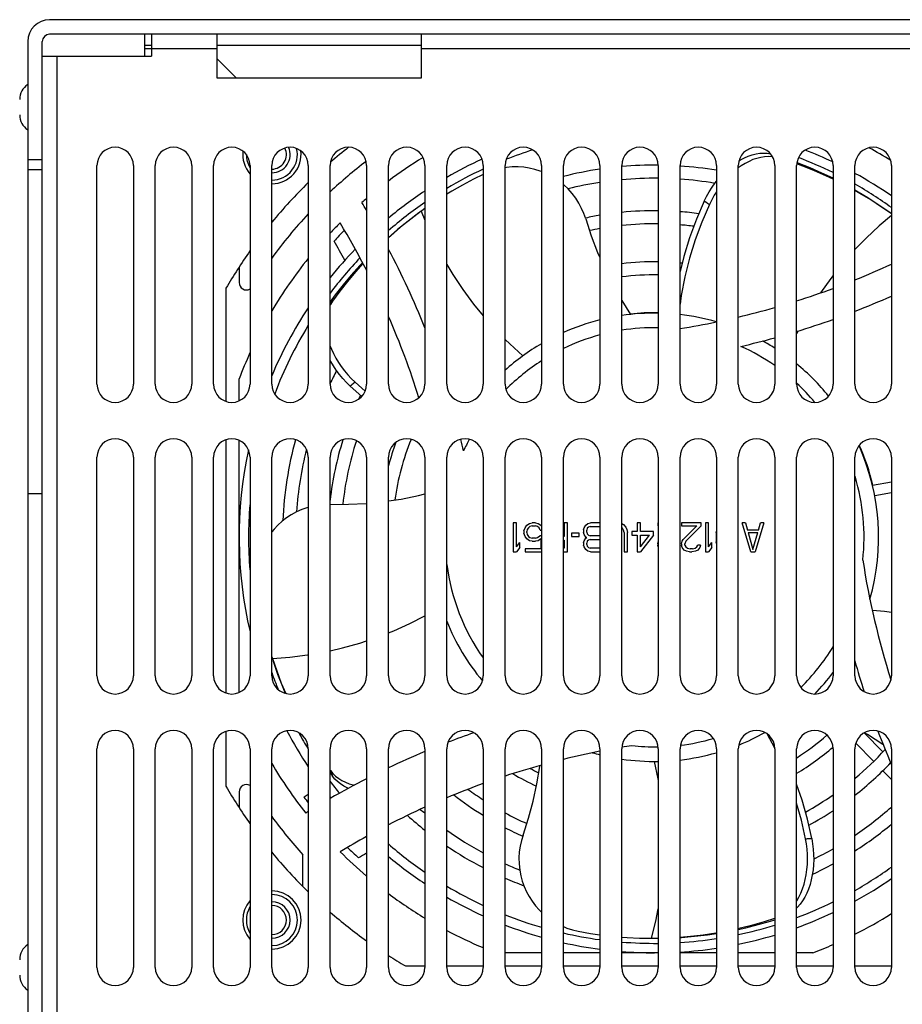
# Model space of a CAD drawing. Header units: millimetres. Extents: x 967 to 2466, y -778 to 1158.
# Tile 3 of 68: x 1471 to 1592, y -553 to -418. Entities that reach past the tile are written whole.
import ezdxf

# ---------------------------------------------------------------- set-up
doc = ezdxf.new("R2010")
doc.units = ezdxf.units.MM
doc.header["$LTSCALE"] = 30.734
doc.layers.get('0').update_dxf_attribs({"linetype": 'CONTINUOUS'})

msp = doc.modelspace()

# ---------------------------------------------------------------- linework, layer by layer
for p, q in [((1949.47, -417.73), (1475.47, -417.73)), ((1949.47, -419.73), (1475.47, -419.73)), ((1488.47, -419.73), (1488.47, -422.73)), ((1489.47, -419.73), (1489.47, -422.73)), ((1498.47, -425.73), (1498.47, -419.73)), ((1526.47, -419.73), (1526.47, -425.73)), ((1472.47, -420.73), (1472.47, -554.73)), ((1474.47, -554.73), (1474.47, -420.73)), ((1488.47, -421.23), (1489.47, -421.23)), ((1498.47, -421.23), (1526.47, -421.23)), ((1474.47, -422.73), (1489.47, -422.73)), ((1476.47, -422.73), (1476.47, -554.73)), ((1489.47, -421.73), (1488.47, -421.73)), ((1498.47, -421.73), (1489.47, -421.73)), ((1898.47, -421.73), (1526.47, -421.73)), ((1501.11, -425.73), (1498.47, -423.09)), ((1526.47, -425.73), (1498.47, -425.73)), ((1472.47, -436.9), (1474.47, -436.9)), ((1578.81, -437.82), (1577.98, -437.51)), ((1474.47, -438.32), (1472.47, -438.32)), ((1481.97, -467.73), (1481.97, -437.73)), ((1486.97, -437.73), (1486.97, -467.73)), ((1489.97, -467.73), (1489.97, -437.73)), ((1494.97, -437.73), (1494.97, -467.73)), ((1497.97, -467.73), (1497.97, -437.73)), ((1502.97, -437.73), (1502.97, -467.73)), ((1505.97, -467.73), (1505.97, -437.73)), ((1510.97, -437.73), (1510.97, -467.73)), ((1513.97, -467.73), (1513.97, -437.73)), ((1518.97, -437.73), (1518.97, -467.73)), ((1521.97, -467.73), (1521.97, -437.73)), ((1526.97, -437.73), (1526.97, -467.73)), ((1529.97, -467.73), (1529.97, -437.73)), ((1534.97, -437.73), (1534.97, -467.73)), ((1537.97, -467.73), (1537.97, -437.73)), ((1542.97, -437.73), (1542.97, -467.73)), ((1545.97, -467.73), (1545.97, -437.73)), ((1550.97, -437.73), (1550.97, -467.73)), ((1553.97, -467.73), (1553.97, -437.73)), ((1558.97, -437.73), (1558.97, -467.73)), ((1561.97, -467.73), (1561.97, -437.73)), ((1566.97, -437.73), (1566.97, -467.73)), ((1569.97, -467.73), (1569.97, -437.73)), ((1570.37, -437.78), (1569.97, -438.07)), ((1574.97, -437.73), (1574.97, -467.73)), ((1577.97, -467.73), (1577.97, -437.73)), ((1582.97, -437.73), (1582.97, -467.73)), ((1585.97, -467.73), (1585.97, -437.73)), ((1590.97, -437.73), (1590.97, -467.73)), ((1526.53, -443.95), (1526.46, -444)), ((1526.46, -444), (1526.97, -445.24)), ((1526.97, -443.64), (1526.53, -443.95)), ((1501.47, -451.67), (1501.47, -453.8)), ((1499.67, -454.58), (1499.67, -470.1)), ((1514.66, -455.48), (1513.97, -456.42)), ((1514.3, -456.34), (1513.97, -456.6)), ((1553.97, -456.25), (1555.17, -458.16)), ((1578.17, -460.41), (1577.97, -460.82)), ((1501.47, -470.02), (1501.47, -467.01)), ((1516.73, -467.99), (1518.33, -469.4)), ((1517.39, -467.46), (1518.78, -468.68)), ((1499.67, -475.36), (1499.67, -510.1)), ((1501.47, -510.02), (1501.47, -475.44)), ((1481.97, -507.73), (1481.97, -477.73)), ((1486.97, -477.73), (1486.97, -507.73)), ((1489.97, -507.73), (1489.97, -477.73)), ((1494.97, -477.73), (1494.97, -507.73)), ((1497.97, -507.73), (1497.97, -477.73)), ((1502.97, -477.73), (1502.97, -507.73)), ((1505.97, -507.73), (1505.97, -477.73)), ((1510.97, -477.73), (1510.97, -507.73)), ((1513.97, -507.73), (1513.97, -477.73)), ((1518.97, -477.73), (1518.97, -507.73)), ((1521.97, -507.73), (1521.97, -477.73)), ((1526.97, -477.73), (1526.97, -507.73)), ((1529.97, -507.73), (1529.97, -477.73)), ((1534.97, -477.73), (1534.97, -507.73)), ((1537.97, -507.73), (1537.97, -477.73)), ((1542.97, -477.73), (1542.97, -507.73)), ((1545.97, -507.73), (1545.97, -477.73)), ((1550.97, -477.73), (1550.97, -507.73)), ((1553.97, -507.73), (1553.97, -477.73)), ((1558.97, -477.73), (1558.97, -507.73)), ((1561.97, -507.73), (1561.97, -477.73)), ((1566.97, -477.73), (1566.97, -507.73)), ((1569.97, -507.73), (1569.97, -477.73)), ((1574.97, -477.73), (1574.97, -507.73)), ((1577.97, -507.73), (1577.97, -477.73)), ((1582.97, -477.73), (1582.97, -507.73)), ((1585.97, -507.73), (1585.97, -477.73)), ((1590.97, -477.73), (1590.97, -507.73)), ((1590.97, -481.15), (1588.38, -481.61)), ((1472.47, -482.73), (1474.47, -482.73)), ((1590.97, -482.64), (1588.69, -483.04)), ((1514.02, -484.21), (1513.97, -484.21)), ((1539.08, -486.73), (1539.08, -490.73)), ((1539.53, -486.73), (1539.08, -486.73)), ((1539.53, -490.05), (1539.53, -486.73)), ((1540.56, -487.84), (1540.71, -487.41)), ((1540.71, -487.41), (1540.94, -487.07)), ((1540.94, -487.07), (1541.31, -486.82)), ((1541.16, -487.41), (1541.01, -487.67)), ((1541.38, -487.24), (1541.16, -487.41)), ((1541.31, -486.82), (1541.68, -486.73)), ((1541.68, -487.16), (1541.38, -487.24)), ((1542.12, -486.73), (1541.68, -486.73)), ((1541.68, -487.16), (1542.12, -487.16)), ((1542.12, -486.73), (1542.5, -486.82)), ((1542.42, -487.24), (1542.12, -487.16)), ((1542.64, -487.41), (1542.42, -487.24)), ((1542.5, -486.82), (1542.87, -487.07)), ((1542.79, -487.75), (1542.64, -487.41)), ((1542.87, -487.07), (1542.97, -487.22)), ((1546.06, -486.73), (1546.06, -488.6)), ((1546.51, -486.73), (1546.06, -486.73)), ((1546.51, -490.73), (1546.51, -486.73)), ((1548.73, -487.67), (1548.81, -487.41)), ((1548.81, -487.41), (1549.03, -487.07)), ((1549.03, -487.07), (1549.33, -486.82)), ((1549.25, -487.5), (1549.18, -487.75)), ((1549.4, -487.33), (1549.25, -487.5)), ((1549.33, -486.82), (1549.7, -486.73)), ((1549.63, -487.24), (1549.4, -487.33)), ((1549.63, -487.24), (1550.97, -487.24)), ((1550.97, -486.73), (1549.7, -486.73)), ((1553.97, -486.83), (1554.23, -486.99)), ((1554.08, -487.5), (1553.97, -487.41)), ((1554.23, -487.75), (1554.08, -487.5)), ((1554.23, -486.99), (1554.53, -487.33)), ((1554.53, -487.33), (1554.68, -487.67)), ((1556.09, -486.73), (1556.09, -487.92)), ((1556.53, -486.73), (1556.09, -486.73)), ((1556.53, -487.92), (1556.53, -486.73)), ((1558.91, -486.73), (1558.91, -487.16)), ((1558.97, -486.73), (1558.91, -486.73)), ((1558.91, -487.16), (1558.97, -487.16)), ((1562.18, -486.73), (1562.18, -487.16)), ((1564.85, -486.73), (1562.18, -486.73)), ((1562.18, -487.16), (1564.26, -487.16)), ((1562.4, -489.03), (1564.26, -487.16)), ((1564.85, -487.16), (1562.77, -489.28)), ((1564.85, -487.16), (1564.85, -486.73)), ((1565.45, -486.73), (1565.45, -490.73)), ((1565.89, -486.73), (1565.45, -486.73)), ((1565.89, -490.05), (1565.89, -486.73)), ((1571.68, -490.73), (1570.5, -486.73)), ((1570.94, -486.73), (1570.5, -486.73)), ((1570.94, -486.73), (1571.24, -487.75)), ((1573.47, -486.73), (1572.28, -490.73)), ((1572.72, -487.75), (1573.02, -486.73)), ((1573.47, -486.73), (1573.02, -486.73)), ((1540.56, -487.84), (1540.56, -488.18)), ((1540.71, -488.6), (1540.56, -488.18)), ((1540.94, -488.94), (1540.71, -488.6)), ((1541.01, -487.67), (1540.94, -487.92)), ((1540.94, -488.09), (1540.94, -487.92)), ((1540.94, -488.09), (1541.01, -488.35)), ((1541.01, -488.35), (1541.16, -488.6)), ((1541.16, -488.6), (1541.38, -488.77)), ((1541.38, -488.77), (1541.68, -488.86)), ((1542.12, -488.86), (1541.68, -488.86)), ((1542.12, -488.86), (1542.42, -488.77)), ((1542.42, -488.77), (1542.72, -488.52)), ((1542.97, -488.52), (1542.72, -488.52)), ((1542.79, -487.75), (1542.97, -487.75)), ((1546.06, -488.6), (1545.97, -488.6)), ((1547.1, -488.18), (1547.1, -488.6)), ((1548.14, -488.18), (1547.1, -488.18)), ((1547.1, -488.6), (1548.14, -488.6)), ((1548.14, -488.6), (1548.14, -488.18)), ((1548.73, -487.67), (1548.73, -488.09)), ((1548.81, -488.35), (1548.73, -488.09)), ((1549.03, -488.69), (1548.81, -488.35)), ((1548.81, -489.2), (1549.03, -488.86)), ((1549.18, -488.77), (1549.03, -488.69)), ((1549.03, -488.86), (1549.18, -488.77)), ((1549.18, -488.01), (1549.18, -487.75)), ((1549.18, -488.01), (1549.25, -488.26)), ((1549.25, -488.26), (1549.4, -488.43)), ((1549.4, -488.43), (1549.63, -488.52)), ((1550.97, -488.52), (1549.63, -488.52)), ((1554.31, -488.09), (1554.23, -487.75)), ((1554.31, -488.09), (1554.31, -490.73)), ((1554.68, -487.67), (1554.75, -488.09)), ((1554.75, -490.73), (1554.75, -488.09)), ((1555.34, -487.92), (1555.34, -488.43)), ((1556.09, -487.92), (1555.34, -487.92)), ((1555.34, -488.43), (1556.09, -488.43)), ((1556.09, -488.43), (1556.09, -490.73)), ((1558.32, -487.92), (1556.53, -487.92)), ((1558.32, -488.43), (1556.53, -490.73)), ((1556.53, -490.05), (1557.8, -488.43)), ((1556.53, -490.05), (1556.53, -488.43)), ((1556.53, -488.43), (1557.8, -488.43)), ((1558.32, -488.43), (1558.32, -487.92)), ((1566.93, -488.09), (1566.97, -487.89)), ((1566.93, -488.09), (1566.93, -489.37)), ((1572.72, -487.75), (1571.24, -487.75)), ((1571.31, -488.09), (1571.98, -490.39)), ((1571.31, -488.09), (1572.65, -488.09)), ((1571.98, -490.39), (1572.65, -488.09)), ((1539.53, -490.05), (1539.97, -489.45)), ((1539.97, -490.13), (1539.53, -490.73)), ((1539.97, -490.13), (1539.97, -489.45)), ((1541.31, -489.2), (1540.94, -488.94)), ((1541.68, -489.28), (1541.31, -489.2)), ((1541.68, -489.28), (1542.12, -489.28)), ((1542.5, -489.2), (1542.12, -489.28)), ((1542.87, -488.94), (1542.5, -489.2)), ((1542.87, -488.94), (1542.87, -490.31)), ((1545.97, -489.11), (1546.06, -489.11)), ((1546.06, -490.22), (1545.97, -490.22)), ((1546.06, -489.11), (1546.06, -490.22)), ((1548.73, -489.45), (1548.81, -489.2)), ((1548.73, -489.45), (1548.73, -489.79)), ((1548.81, -490.05), (1548.73, -489.79)), ((1549.03, -490.39), (1548.81, -490.05)), ((1549.25, -489.28), (1549.18, -489.54)), ((1549.18, -489.71), (1549.18, -489.54)), ((1549.18, -489.71), (1549.25, -489.96)), ((1549.4, -489.11), (1549.25, -489.28)), ((1549.25, -489.96), (1549.4, -490.13)), ((1549.63, -489.03), (1549.4, -489.11)), ((1549.4, -490.13), (1549.63, -490.22)), ((1549.63, -489.03), (1550.97, -489.03)), ((1550.97, -490.22), (1549.63, -490.22)), ((1558.91, -489.62), (1558.97, -489.36)), ((1558.91, -489.62), (1558.91, -489.79)), ((1558.97, -490.06), (1558.91, -489.79)), ((1562.18, -489.62), (1562.25, -489.28)), ((1562.18, -489.62), (1562.18, -489.79)), ((1562.25, -490.13), (1562.18, -489.79)), ((1562.25, -489.28), (1562.4, -489.03)), ((1562.55, -490.48), (1562.25, -490.13)), ((1562.77, -489.28), (1562.62, -489.62)), ((1562.62, -489.79), (1562.62, -489.62)), ((1562.62, -489.79), (1562.77, -490.05)), ((1562.77, -490.05), (1562.99, -490.22)), ((1562.99, -490.22), (1563.37, -490.31)), ((1563.66, -490.31), (1564.03, -490.22)), ((1564.03, -490.22), (1564.26, -490.05)), ((1564.26, -490.05), (1564.41, -489.79)), ((1564.78, -489.79), (1564.41, -489.79)), ((1564.7, -490.13), (1564.41, -490.48)), ((1564.78, -489.79), (1564.7, -490.13)), ((1565.89, -490.05), (1566.34, -489.45)), ((1566.34, -490.13), (1565.89, -490.73)), ((1566.34, -490.13), (1566.34, -489.45)), ((1566.97, -489.57), (1566.93, -489.37)), ((1539.08, -490.73), (1539.53, -490.73)), ((1540.71, -490.31), (1540.71, -490.73)), ((1542.87, -490.31), (1540.71, -490.31)), ((1540.71, -490.73), (1542.97, -490.73)), ((1545.97, -490.73), (1546.51, -490.73)), ((1549.33, -490.65), (1549.03, -490.39)), ((1549.7, -490.73), (1549.33, -490.65)), ((1549.7, -490.73), (1550.97, -490.73)), ((1554.31, -490.73), (1554.75, -490.73)), ((1556.09, -490.73), (1556.53, -490.73)), ((1562.85, -490.65), (1562.55, -490.48)), ((1563.29, -490.73), (1562.85, -490.65)), ((1563.29, -490.73), (1563.59, -490.73)), ((1563.66, -490.31), (1563.37, -490.31)), ((1564.11, -490.65), (1563.59, -490.73)), ((1564.41, -490.48), (1564.11, -490.65)), ((1565.45, -490.73), (1565.89, -490.73)), ((1571.68, -490.73), (1572.28, -490.73)), ((1505.97, -505.13), (1506.01, -505.27)), ((1506.01, -505.27), (1506.04, -505.35)), ((1499.67, -515.36), (1499.67, -522.89)), ((1574.96, -517.66), (1573.93, -515.71)), ((1587.24, -515.56), (1589.78, -518.17)), ((1586.09, -516.96), (1588.53, -519.46)), ((1481.97, -547.73), (1481.97, -517.73)), ((1486.97, -517.73), (1486.97, -547.73)), ((1489.97, -547.73), (1489.97, -517.73)), ((1494.97, -517.73), (1494.97, -547.73)), ((1497.97, -547.73), (1497.97, -517.73)), ((1502.97, -517.73), (1502.97, -547.73)), ((1505.97, -547.73), (1505.97, -517.73)), ((1510.97, -517.73), (1510.97, -547.73)), ((1513.97, -547.73), (1513.97, -517.73)), ((1518.97, -517.73), (1518.97, -547.73)), ((1521.97, -547.73), (1521.97, -517.73)), ((1526.97, -517.73), (1526.97, -547.73)), ((1529.97, -547.73), (1529.97, -517.73)), ((1534.97, -517.73), (1534.97, -547.73)), ((1537.97, -547.73), (1537.97, -517.73)), ((1542.97, -517.73), (1542.97, -547.73)), ((1545.97, -547.73), (1545.97, -517.73)), ((1550.97, -517.73), (1550.97, -547.73)), ((1553.97, -547.73), (1553.97, -517.73)), ((1558.97, -517.73), (1558.97, -547.73)), ((1561.97, -547.73), (1561.97, -517.73)), ((1566.97, -517.73), (1566.97, -547.73)), ((1569.97, -547.73), (1569.97, -517.73)), ((1574.97, -517.73), (1574.97, -547.73)), ((1577.97, -547.73), (1577.97, -517.73)), ((1582.97, -517.73), (1582.97, -547.73)), ((1585.97, -547.73), (1585.97, -517.73)), ((1590.97, -517.73), (1590.97, -547.73)), ((1513.97, -520.66), (1514.02, -520.73)), ((1513.97, -521.04), (1514.3, -521.51)), ((1514.02, -520.73), (1514.3, -521.51)), ((1589.78, -520.75), (1590.97, -521.97)), ((1501.47, -523.66), (1501.47, -525.79)), ((1510.22, -536.64), (1510.22, -532.28)), ((1557.98, -543.73), (1558.07, -543.73)), ((1558.07, -543.73), (1558.97, -543.71)), ((1542.97, -545.73), (1537.97, -545.73)), ((1550.97, -545.73), (1545.97, -545.73)), ((1558.97, -545.73), (1553.97, -545.73)), ((1566.97, -545.73), (1561.97, -545.73)), ((1574.97, -545.73), (1569.97, -545.73)), ((1580.19, -545.73), (1577.97, -545.73)), ((1524.31, -547.53), (1526.97, -547.53)), ((1529.97, -547.53), (1534.97, -547.53)), ((1537.97, -547.53), (1542.97, -547.53)), ((1545.97, -547.53), (1550.97, -547.53)), ((1553.97, -547.53), (1558.97, -547.53)), ((1561.97, -547.53), (1566.97, -547.53)), ((1569.97, -547.53), (1574.97, -547.53)), ((1577.97, -547.53), (1582.97, -547.53)), ((1585.97, -547.53), (1590.97, -547.53))]:
    msp.add_line(p, q)
for points in [[(1570.05, -437.08), (1570.27, -436.95), (1570.8, -436.67), (1571.34, -436.45), (1571.87, -436.27), (1572.4, -436.14), (1572.91, -436.06), (1573.43, -436.03), (1573.94, -436.05), (1574.38, -436.12)], [(1574.65, -436.52), (1574.6, -436.52), (1574.08, -436.5), (1573.56, -436.53), (1573.04, -436.62), (1572.52, -436.75), (1571.98, -436.93), (1571.44, -437.16), (1570.9, -437.45), (1570.37, -437.78)], [(1582.97, -439.49), (1581.43, -438.76), (1579.81, -438.04), (1578.19, -437.39), (1578, -437.32)], [(1542.97, -438.57), (1542.78, -438.5), (1542.05, -438.27), (1541.29, -438.09), (1540.52, -437.98), (1539.75, -437.92), (1538.96, -437.93), (1538.18, -437.99), (1537.97, -438.03)], [(1582.97, -439.61), (1581.99, -439.14), (1580.4, -438.45), (1578.81, -437.82)], [(1534.97, -438.96), (1533.63, -439.61), (1532.12, -440.41), (1530.65, -441.24), (1529.97, -441.67)], [(1565.3, -442.63), (1565.62, -441.97), (1565.98, -441.33), (1566.37, -440.72), (1566.78, -440.13), (1566.97, -439.89)], [(1549.03, -445.06), (1548.78, -444.33), (1548.47, -443.61), (1548.1, -442.9), (1547.66, -442.22), (1547.16, -441.55), (1546.6, -440.93), (1546.02, -440.39), (1545.97, -440.34)], [(1566.97, -441.34), (1566.67, -441.81), (1566.32, -442.44), (1566, -443.09)], [(1590.8, -444.23), (1589.27, -443.16), (1587.73, -442.16), (1586.2, -441.23), (1585.97, -441.1)], [(1590.97, -444.36), (1589.63, -443.43), (1588.14, -442.46), (1586.64, -441.55), (1585.97, -441.18)], [(1565.3, -442.63), (1564.22, -445.11), (1563.29, -447.64), (1562.49, -450.21), (1561.97, -452.27)], [(1565.53, -442.78), (1565.42, -442.7), (1565.3, -442.63)], [(1566, -443.09), (1565.88, -443.02), (1565.76, -442.94), (1565.53, -442.78)], [(1526.46, -444), (1525.02, -445.09), (1523.63, -446.21), (1522.31, -447.36), (1521.97, -447.67)], [(1526.14, -444.23), (1524.65, -445.36), (1523.22, -446.51), (1521.97, -447.59)], [(1566, -443.09), (1564.97, -445.5), (1564.06, -447.95), (1563.28, -450.46), (1562.64, -453), (1562.13, -455.57), (1561.97, -456.73)], [(1549.03, -445.06), (1549.8, -447.4), (1550.67, -449.68), (1550.97, -450.36)], [(1590.97, -444.6), (1589.28, -446.02), (1587.51, -447.68), (1585.97, -449.27)], [(1518.4, -451.06), (1518.04, -451.44), (1516.86, -452.76), (1515.73, -454.11), (1514.66, -455.48)], [(1518.46, -451.17), (1517.43, -452.33), (1516.33, -453.65), (1515.28, -454.99), (1514.3, -456.34)], [(1529.97, -451.29), (1530.81, -452.7), (1532.17, -454.76), (1533.64, -456.74), (1534.97, -458.36)], [(1582.97, -452.83), (1582.65, -453.23), (1581.25, -455.19)], [(1514.3, -456.34), (1514.02, -456.78), (1513.97, -456.9)], [(1537.97, -461.58), (1538.6, -462.21), (1540.41, -463.84)], [(1513.97, -462.5), (1514.13, -462.91), (1514.41, -463.53), (1514.74, -464.14), (1515.1, -464.74), (1515.49, -465.31), (1515.92, -465.88), (1516.38, -466.43), (1516.87, -466.96), (1517.39, -467.46)], [(1516.73, -467.99), (1516.21, -467.48), (1515.71, -466.94), (1515.24, -466.38), (1514.81, -465.8), (1514.42, -465.22), (1514.06, -464.62), (1513.97, -464.45)], [(1517.18, -467.64), (1516.95, -467.81), (1516.84, -467.9), (1516.73, -467.99)], [(1517.39, -467.46), (1517.28, -467.55), (1517.18, -467.64)], [(1521.97, -483.74), (1523.73, -483.48), (1526.07, -483), (1526.97, -482.78)], [(1510.97, -484.61), (1510.89, -484.63), (1510.1, -484.91), (1509.34, -485.25), (1508.63, -485.63), (1507.97, -486.06), (1507.36, -486.54), (1506.8, -487.05), (1506.28, -487.6), (1505.97, -487.98)], [(1514.02, -484.21), (1516.48, -484.2), (1518.92, -484.08), (1518.97, -484.08)], [(1521.97, -501.83), (1522.68, -501.55), (1524.92, -500.54), (1526.97, -499.5)], [(1590.97, -499.06), (1590.01, -498.92), (1588.37, -498.76)], [(1513.97, -504.29), (1515.65, -503.9), (1518.03, -503.24), (1518.97, -502.92)], [(1506.04, -505.35), (1508.44, -505.17), (1510.85, -504.87), (1510.97, -504.85)], [(1506.04, -505.35), (1506.63, -507.06), (1507.26, -508.72), (1507.87, -510.16)], [(1506.16, -505.73), (1506.76, -507.49), (1507.42, -509.2), (1507.81, -510.14)], [(1589.87, -517.2), (1589.79, -517.14), (1587.7, -515.8), (1587.25, -515.55)], [(1558.97, -521.97), (1558.95, -521.86), (1558.45, -519.49)], [(1514.02, -520.73), (1514.35, -521.13), (1514.72, -521.49), (1515.14, -521.81), (1515.58, -522.09), (1516.06, -522.33), (1516.57, -522.54), (1517.11, -522.7), (1517.27, -522.73)], [(1540.43, -529.6), (1541.19, -527.27), (1541.82, -524.91), (1542.34, -522.53), (1542.74, -520.15), (1542.75, -520.03)], [(1516.48, -523.17), (1516.29, -523.09), (1515.82, -522.85), (1515.39, -522.57), (1514.99, -522.25), (1514.62, -521.9), (1514.3, -521.51)], [(1580.04, -530.04), (1579.45, -527.41), (1578.72, -524.81), (1577.97, -522.59)], [(1579.2, -530.08), (1578.62, -527.53), (1577.97, -525.2)], [(1540.43, -529.6), (1540.21, -530.32), (1540.03, -531.09), (1539.92, -531.89), (1539.87, -532.71), (1539.88, -533.54), (1539.97, -534.37), (1540.12, -535.16), (1540.33, -535.92), (1540.59, -536.65), (1540.9, -537.34), (1541.26, -538.01), (1541.67, -538.65), (1542.13, -539.27), (1542.64, -539.84), (1542.97, -540.16)], [(1580.04, -530.04), (1580.16, -530.77), (1580.25, -531.5), (1580.3, -532.22), (1580.31, -532.94), (1580.29, -533.64), (1580.22, -534.34), (1580.12, -535.04), (1579.98, -535.71), (1579.81, -536.36), (1579.6, -536.98), (1579.36, -537.56), (1579.08, -538.1), (1578.78, -538.6), (1578.45, -539.06), (1578.11, -539.47), (1577.97, -539.6)], [(1577.97, -538.6), (1577.98, -538.58), (1578.28, -538.08), (1578.55, -537.53), (1578.79, -536.95), (1578.99, -536.33), (1579.16, -535.68), (1579.3, -535.01), (1579.39, -534.32), (1579.45, -533.63), (1579.47, -532.93), (1579.46, -532.23), (1579.41, -531.51), (1579.32, -530.8), (1579.2, -530.08)], [(1579.2, -530.08), (1579.34, -530.07), (1579.48, -530.06), (1579.76, -530.06)], [(1579.76, -530.06), (1579.9, -530.05), (1580.04, -530.04)], [(1558.07, -543.73), (1558.64, -541.39), (1558.97, -539.71)], [(1569.97, -542.37), (1570.27, -542.3), (1571.94, -541.88), (1573.57, -541.41), (1574.97, -540.96)], [(1569.97, -542.51), (1570.99, -542.29), (1572.69, -541.86), (1574.37, -541.38), (1574.97, -541.19)], [(1545.97, -542.14), (1546.45, -542.34), (1547.22, -542.59), (1548, -542.77)], [(1548, -542.77), (1549.69, -543.07), (1550.97, -543.25)], [(1553.97, -543.57), (1554.73, -543.63), (1556.4, -543.71), (1557.98, -543.73)], [(1561.97, -543.58), (1563.4, -543.46), (1565.14, -543.25), (1566.87, -542.99), (1566.97, -542.97)], [(1561.97, -543.62), (1562.16, -543.61), (1563.95, -543.46), (1565.73, -543.25), (1566.97, -543.06)]]:
    msp.add_lwpolyline(points)
for centre, radius, start, end in [((1475.47, -420.73), 3, 90, 180), ((1475.47, -420.73), 1, 90, 180), ((1473.87, -428.68), 2.5, 124.0567, 179.9999), ((1473.87, -430.78), 2.5, 180.0001, 235.9433), ((1484.47, -437.73), 2.5, 0, 180), ((1492.47, -437.73), 2.5, 0, 180), ((1500.47, -437.73), 2.5, 0, 180), ((1505.97, -436.23), 4, 173.1981, 221.3494), ((1505.97, -436.23), 3.5, 180, 210.8936), ((1508.47, -437.73), 2.5, 0, 180), ((1505.97, -436.23), 2.5, 269.9983, 23.4097), ((1505.97, -436.23), 2, 269.9983, 26.5747), ((1505.97, -436.23), 3.5, 270.001, 13.7701), ((1505.97, -436.23), 4, 270.001, 7.5866), ((1516.47, -437.73), 2.5, 0, 180), ((1558.47, -488.73), 68, 128.1091, 130.8298), ((1524.47, -437.73), 2.5, 0, 180), ((1532.47, -437.73), 2.5, 0, 180), ((1540.47, -437.73), 2.5, 0, 180), ((1558.47, -488.73), 55.7, 107.4351, 111.4358), ((1548.47, -437.73), 2.5, 0, 180), ((1556.47, -437.73), 2.5, 0, 180), ((1564.47, -437.73), 2.5, 0, 180), ((1572.47, -437.73), 2.5, 0, 180), ((1580.47, -437.73), 2.5, 0, 180), ((1558.47, -488.73), 57, 64.5845, 68.7376), ((1588.47, -437.73), 2.5, 0, 180), ((1558.47, -488.73), 61, 57.8997, 61.1668), ((1558.47, -488.73), 65, 127.5011, 133.2169), ((1558.47, -488.73), 61, 121.365, 126.7606), ((1558.47, -488.73), 57, 114.5187, 120.0101), ((1558.47, -488.73), 55.7, 63.8952, 69.2376), ((1558.47, -488.73), 55.7, 114.9564, 120.7788), ((1558.47, -488.73), 51.05, 98.4512, 104.179), ((1558.47, -488.73), 51.05, 89.4374, 95.0431), ((1558.47, -488.73), 51.05, 80.4152, 86.0754), ((1558.47, -488.73), 57, 55.2253, 61.1446), ((1558.47, -488.73), 68, 134.3172, 140.5508), ((1558.47, -488.73), 49.25, 98.7619, 103.9316), ((1558.47, -488.73), 49.25, 89.418, 95.2443), ((1558.47, -488.73), 49.25, 80.3285, 85.9234), ((1558.47, -488.73), 57, 123.5556, 129.8189), ((1558.47, -488.73), 55.7, 54.289, 60.403), ((1558.47, -488.73), 61, 130.3659, 131.1623), ((1421.3, -502.45), 113.88, 30.9367, 31.5831), ((1558.47, -488.73), 55.7, 124.4443, 130.9538), ((1558.47, -488.73), 59.86, 131.2927, 131.3528), ((1558.47, -488.73), 44.8, 89.3601, 95.7671), ((1558.47, -488.73), 44.8, 82.1966, 85.5173), ((1558.47, -488.73), 65, 136.9633, 143.8905), ((1558.47, -488.73), 61, 135, 136.8554), ((1421.3, -502.45), 109.88, 27.2603, 31.1585), ((1558.47, -488.73), 44.8, 99.6401, 102.189), ((1558.47, -488.73), 59.86, 135.2759, 137.2664), ((1558.47, -488.73), 43, 100.0463, 101.9568), ((1558.47, -488.73), 43, 89.3334, 96.009), ((1558.47, -488.73), 43, 82.7865, 85.3291), ((1421.3, -502.45), 107.88, 28.6462, 30.2442), ((1558.47, -488.73), 68, 144.7177, 149.8491), ((1558.47, -488.73), 57, 136.0744, 141.3296), ((1421.3, -502.45), 113.88, 21.8838, 27.8582), ((1558.47, -488.73), 61, 141.1558, 149.3934), ((1558.47, -488.73), 55.7, 136.5137, 143.0366), ((1558.47, -488.73), 37.8, 89.2416, 96.839), ((1558.47, -488.73), 37.8, 84.2502, 84.6843), ((1544.75, -351.57), 109.88, 292.0341, 294.8782), ((1502.47, -453.8), 1, 179.9368, 300.0638), ((1558.47, -488.73), 36, 89.2037, 97.1818), ((1544.75, -351.57), 109.88, 287.5986, 290.3573), ((1544.75, -351.57), 113.88, 291.2256, 293.9491), ((1558.47, -488.73), 57, 146.4634, 157.1218), ((1544.75, -351.57), 109.88, 283.2693, 285.966), ((1421.3, -502.45), 109.88, 17.4072, 23.6126), ((1558.47, -488.73), 30.75, 104.1203, 113.9878), ((1558.47, -488.73), 30.75, 89.068, 98.4187), ((1558.47, -488.73), 30.8, 89.0691, 96.1805), ((1558.47, -488.73), 30.75, 73.9532, 83.4626), ((1544.75, -351.57), 109.88, 279.0175, 281.6691), ((1544.75, -351.57), 113.88, 286.9635, 289.6119), ((1558.47, -488.73), 55.7, 148.532, 159.3378), ((1558.47, -488.73), 28.75, 89.0035, 99.0072), ((1558.47, -488.73), 28.75, 105.1267, 115.7782), ((1544.75, -351.57), 113.88, 282.9793, 285.3894), ((1558.47, -488.73), 30.75, 57.5453, 61.116), ((1558.47, -488.73), 30.75, 120.274, 131.8299), ((1558.47, -488.73), 28.75, 54.9737, 65.6434), ((1558.47, -488.73), 61, 155.5104, 159.1356), ((1558.47, -488.73), 28.75, 122.6286, 135.1771), ((1558.47, -488.73), 49.25, 152.3384, 154.6483), ((1558.47, -488.73), 30.75, 39.0241, 50.6367), ((1484.47, -467.73), 2.5, 180, 360), ((1492.47, -467.73), 2.5, 180, 360), ((1500.47, -467.73), 2.5, 180, 360), ((1508.47, -467.73), 2.5, 180, 360), ((1516.47, -467.73), 2.5, 180, 360), ((1524.47, -467.73), 2.5, 180, 360), ((1532.47, -467.73), 2.5, 180, 360), ((1540.47, -467.73), 2.5, 180, 360), ((1548.47, -467.73), 2.5, 180, 360), ((1556.47, -467.73), 2.5, 180, 360), ((1564.47, -467.73), 2.5, 180, 360), ((1572.47, -467.73), 2.5, 180, 360), ((1558.47, -488.73), 28.75, 40.0612, 47.2814), ((1580.47, -467.73), 2.5, 180, 360), ((1588.47, -467.73), 2.5, 180, 360), ((1558.47, -488.73), 44.8, 154.1985, 154.9799), ((1484.47, -477.73), 2.5, 0, 180), ((1492.47, -477.73), 2.5, 0, 180), ((1500.47, -477.73), 2.5, 0, 180), ((1508.47, -477.73), 2.5, 0, 180), ((1558.47, -488.73), 51.05, 164.7987, 177.4347), ((1558.47, -488.73), 44.8, 162.6203, 173.4535), ((1516.47, -477.73), 2.5, 0, 180), ((1524.47, -477.73), 2.5, 0, 180), ((1558.47, -488.73), 36, 158.1003, 171.8208), ((1532.47, -477.73), 2.5, 0, 180), ((1421.3, -502.45), 113.88, 12.9793, 13.7952), ((1558.47, -488.73), 28.75, 152.1503, 155.6434), ((1540.47, -477.73), 2.5, 0, 180), ((1548.47, -477.73), 2.5, 0, 180), ((1556.47, -477.73), 2.5, 0, 180), ((1564.47, -477.73), 2.5, 0, 180), ((1572.47, -477.73), 2.5, 0, 180), ((1580.47, -477.73), 2.5, 0, 180), ((1588.47, -477.73), 2.5, 0, 180), ((1558.47, -488.73), 57, 167.8354, 193.1714), ((1558.47, -488.73), 49.25, 165.8282, 175.9328), ((1558.47, -488.73), 43, 162.0589, 173.9576), ((1558.47, -488.73), 37.8, 159.8354, 164.9373), ((1558.47, -488.73), 30.75, 343.9532, 24.1348), ((1558.47, -488.73), 30.8, 13.3969, 24.1818), ((1558.47, -488.73), 28.75, 353.7669, 16.865), ((1558.47, -488.73), 55.7, 175.3968, 184.6032), ((1558.47, -488.73), 28.75, 187.5023, 215.154), ((1695.63, -475.01), 109.88, 188.8169, 197.6173), ((1558.47, -488.73), 30.75, 201.9948, 219.8536), ((1558.47, -488.73), 28.75, 314.2749, 328.4726), ((1695.63, -475.01), 113.88, 195.6236, 197.8444), ((1484.47, -507.73), 2.5, 180, 360), ((1492.47, -507.73), 2.5, 180, 360), ((1500.47, -507.73), 2.5, 180, 360), ((1558.47, -488.73), 55.7, 199.4688, 202.0436), ((1508.47, -507.73), 2.5, 180, 360), ((1516.47, -507.73), 2.5, 180, 360), ((1524.47, -507.73), 2.5, 180, 360), ((1532.47, -507.73), 2.5, 180, 360), ((1540.47, -507.73), 2.5, 180, 360), ((1548.47, -507.73), 2.5, 180, 360), ((1556.47, -507.73), 2.5, 180, 360), ((1564.47, -507.73), 2.5, 180, 360), ((1572.47, -507.73), 2.5, 180, 360), ((1580.47, -507.73), 2.5, 180, 360), ((1558.47, -488.73), 30.75, 315.6181, 322.8532), ((1588.47, -507.73), 2.5, 180, 360), ((1484.47, -517.73), 2.5, 0, 180), ((1492.47, -517.73), 2.5, 0, 180), ((1500.47, -517.73), 2.5, 0, 180), ((1508.47, -517.73), 2.5, 0, 180), ((1558.47, -488.73), 57, 207.7548, 213.5403), ((1558.47, -488.73), 55.7, 208.7755, 211.468), ((1516.47, -517.73), 2.5, 0, 180), ((1524.47, -517.73), 2.5, 0, 180), ((1532.47, -517.73), 2.5, 0, 180), ((1572.19, -625.9), 116.88, 109.2357, 111.0893), ((1540.47, -517.73), 2.5, 0, 180), ((1548.47, -517.73), 2.5, 0, 180), ((1556.47, -517.73), 2.5, 0, 180), ((1564.47, -517.73), 2.5, 0, 180), ((1572.47, -517.73), 2.5, 0, 180), ((1558.47, -488.73), 30.75, 292.0859, 299.455), ((1580.47, -517.73), 2.5, 0, 180), ((1558.47, -488.73), 36, 302.8118, 311.0871), ((1588.47, -517.73), 2.5, 0, 180), ((1695.63, -475.01), 113.88, 200.7376, 203.1851), ((1558.47, -488.73), 28.75, 277.088, 286.2928), ((1572.19, -625.9), 116.88, 112.7641, 115.4474), ((1572.19, -625.9), 109.88, 101.1355, 103.8071), ((1558.47, -488.73), 30.75, 253.9532, 255.8797), ((1572.19, -625.9), 109.88, 98.8169, 99.5431), ((1558.47, -488.73), 28.75, 263.7669, 270.9679), ((1558.47, -488.73), 30.75, 276.5364, 286.0525), ((1558.47, -488.73), 37.8, 301.0711, 310.3995), ((1558.47, -488.73), 43, 309.7789, 317.4059), ((1558.47, -488.73), 61, 210.5823, 218.3162), ((1572.19, -625.9), 109.88, 105.4226, 108.1473), ((1558.47, -488.73), 30.75, 261.5837, 270.9322), ((1558.47, -488.73), 44.8, 307.8721, 316.3661), ((1558.47, -488.73), 37.8, 239.0584, 244.6133), ((1558.47, -488.73), 36, 241.7423, 243.8259), ((1502.47, -523.66), 1, 59.936, 179.9967), ((1572.19, -625.9), 116.88, 117.0898, 119.8773), ((1558.47, -488.73), 55.7, 216.9634, 219.0856), ((1572.19, -625.9), 109.88, 109.8008, 112.5986), ((1558.47, -488.73), 68, 210.1509, 215.2823), ((1572.19, -625.9), 118.88, 120.9953, 121.3352), ((1558.47, -488.73), 43, 233.5246, 236.8554), ((1558.47, -488.73), 59.86, 216.521, 217.4809), ((1558.47, -488.73), 57, 218.6748, 218.8467), ((1558.47, -488.73), 44.8, 232.0608, 238.3538), ((1558.47, -488.73), 43, 298.7902, 304.7365), ((1572.19, -625.9), 116.88, 121.5879, 121.7938), ((1572.19, -625.9), 109.88, 114.3026, 117.2001), ((1558.47, -488.73), 49.25, 229.272, 230.2208), ((1558.47, -488.73), 43, 241.5168, 245.9591), ((1558.47, -488.73), 44.8, 298.1951, 303.1694), ((1558.47, -488.73), 49.25, 303.9584, 311.3021), ((1558.47, -488.73), 65, 216.1204, 222.0716), ((1558.47, -488.73), 51.05, 228.3816, 231.891), ((1558.47, -488.73), 49.25, 234.6422, 241.4946), ((1558.47, -488.73), 44.8, 242.7624, 246.1928), ((1558.47, -488.73), 51.05, 302.6015, 309.557), ((1572.19, -625.9), 109.88, 118.9698, 121.1585), ((1558.47, -488.73), 57, 226.0744, 226.1332), ((1558.47, -488.73), 68, 219.4492, 225.6828), ((1558.47, -488.73), 61, 225, 229.6405), ((1558.47, -488.73), 59.86, 225.2759, 227.2664), ((1572.19, -625.9), 107.88, 119.5591, 120.2442), ((1558.47, -488.73), 55.7, 229.0462, 235.5557), ((1558.47, -488.73), 51.05, 236.0484, 242.5798), ((1558.47, -488.73), 49.25, 296.3349, 299.8429), ((1558.47, -488.73), 57, 230.1674, 236.4428), ((1558.47, -488.73), 49.25, 245.3931, 247.9364), ((1558.47, -488.73), 51.05, 295.125, 298.6837), ((1558.47, -488.73), 55.7, 299.597, 305.711), ((1558.47, -488.73), 51.05, 246.3145, 249.4281), ((1558.47, -488.73), 57, 298.8505, 304.7707), ((1505.97, -541.23), 4, 270.001, 90.001), ((1558.47, -488.73), 55.7, 239.2212, 245.0436), ((1505.97, -541.23), 4, 138.6555, 221.3494), ((1505.97, -541.23), 3.5, 270.001, 90.001), ((1505.97, -541.23), 2.5, 269.9983, 89.9983), ((1558.47, -488.73), 61, 233.2387, 238.9042), ((1558.47, -488.73), 57, 239.9979, 245.6471), ((1558.47, -488.73), 55.7, 290.5002, 296.1048), ((1505.97, -541.23), 3.5, 149.1049, 210.8936), ((1505.97, -541.23), 2, 269.9983, 89.9983), ((1558.47, -488.73), 68, 229.123, 234.4807), ((1558.47, -488.73), 57, 290.0059, 295.4583), ((1558.47, -488.73), 55.7, 248.4038, 253.8385), ((1558.47, -488.73), 61, 296.8021, 302.2022), ((1558.47, -488.73), 61, 242.1441, 247.3364), ((1558.47, -488.73), 57, 248.9196, 254.2163), ((1558.47, -488.73), 55.7, 281.9174, 287.2377), ((1558.47, -488.73), 55.7, 257.0284, 262.2588), ((1558.47, -488.73), 55.7, 265.3643, 270.5146), ((1558.47, -488.73), 55.7, 273.6035, 278.7795), ((1558.47, -488.73), 57, 281.6408, 286.8281), ((1473.87, -546.68), 2.5, 124.0567, 179.9999), ((1558.47, -488.73), 57, 257.3288, 262.4366), ((1558.47, -488.73), 57, 265.4704, 270), ((1558.47, -488.73), 57, 273.5213, 278.5762), ((1558.47, -488.73), 61, 290.8644, 293.6834), ((1558.47, -488.73), 68, 237.5341, 239.8491), ((1484.47, -547.73), 2.5, 180, 360), ((1492.47, -547.73), 2.5, 180, 360), ((1500.47, -547.73), 2.5, 180, 360), ((1508.47, -547.73), 2.5, 180, 360), ((1516.47, -547.73), 2.5, 180, 360), ((1524.47, -547.73), 2.5, 180, 360), ((1532.47, -547.73), 2.5, 180, 360), ((1540.47, -547.73), 2.5, 180, 360), ((1548.47, -547.73), 2.5, 180, 360), ((1556.47, -547.73), 2.5, 180, 360), ((1564.47, -547.73), 2.5, 180, 360), ((1572.47, -547.73), 2.5, 180, 360), ((1580.47, -547.73), 2.5, 180, 360), ((1588.47, -547.73), 2.5, 180, 360), ((1473.87, -548.78), 2.5, 180.0001, 235.9433)]:
    msp.add_arc(centre, radius, start, end)

doc.saveas('drawing.dxf')
